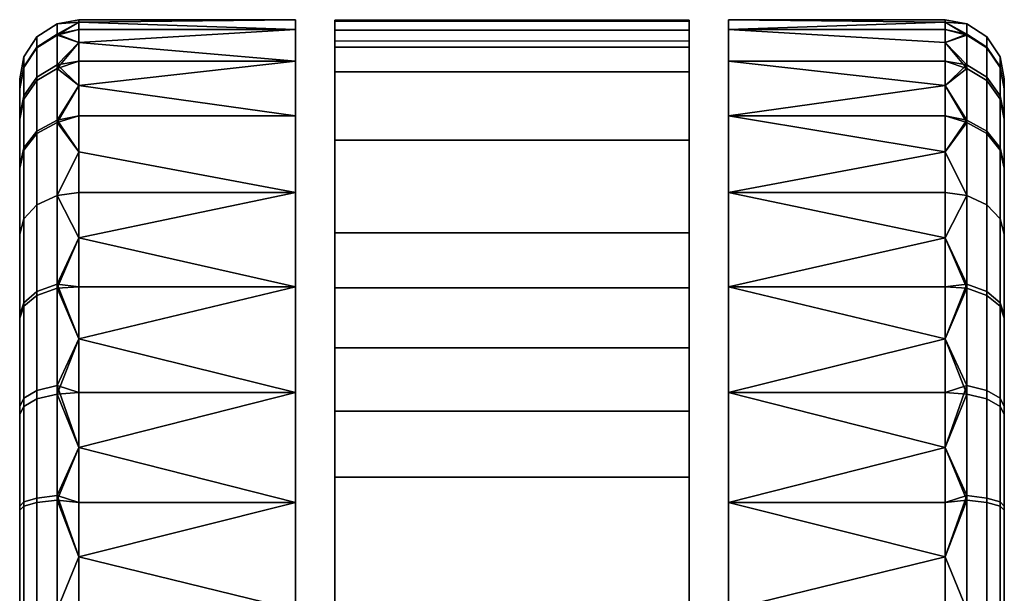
# Model space of a CAD drawing. Header units: millimetres. Extents: x -347 to 347, y -351 to 323.
# Tile 165 of 165: x 174 to 224, y 294 to 323. Entities that reach past the tile are written whole.
import ezdxf

# ---------------------------------------------------------------- set-up
doc = ezdxf.new("R2010")
doc.units = ezdxf.units.MM
doc.header["$MEASUREMENT"] = 0
doc.layers.add('kolecka', color=250, linetype='Continuous')

msp = doc.modelspace()

# ---------------------------------------------------------------- meshes
at = {"layer": 'kolecka'}
mesh = msp.add_polyface(dxfattribs=at)
corners = [(190.259, 321.352, 39.073), (190.259, 263.846, 38.9), (190.259, 320.107, 42.327), (190.259, 262.83, 32.606), (190.259, 322.215, 35.673), (190.259, 322.676, 32.196), (190.259, 263.416, 36.822), (190.259, 321.67, 22), (190.259, 262.932, 26.202), (190.259, 322.729, 28.713), (188.259, 309.173, 4.89), (177.259, 309.173, 4.89), (177.259, 311.666, 6.709), (177.259, 306.536, 3.351), (188.259, 313.97, 8.787), (188.259, 309.173, 55.11), (177.259, 309.173, 55.11), (177.259, 306.536, 56.649), (188.259, 303.8, 57.894), (188.259, 313.97, 51.213), (177.259, 313.97, 51.213), (177.259, 311.666, 53.291), (177.259, 313.97, 8.787), (175.138, 308.935, 5.787), (176.155, 309.307, 5.232), (176.155, 304.157, 2.477), (175.138, 303.902, 3.095), (175.138, 313.349, 9.407), (176.155, 313.822, 8.935), (174.47, 312.63, 10.127), (174.47, 308.37, 6.633), (174.259, 311.849, 10.907), (174.259, 307.757, 7.551), (174.259, 315.323, 15.177), (174.47, 316.246, 14.571), (174.259, 311.849, 49.093), (174.47, 312.63, 49.873), (174.47, 316.124, 45.613), (174.259, 315.206, 45), (175.138, 308.744, 54.34), (176.155, 309.111, 54.898), (176.155, 313.822, 51.065), (175.138, 313.349, 50.593), (174.47, 308.186, 53.49), (174.259, 307.58, 52.567), (177.259, 316.047, 11.091), (176.155, 303.722, 57.698), (174.259, 307.757, 7.551), (174.259, 319.278, 24.941), (174.259, 315.323, 15.177), (174.259, 311.849, 10.907), (174.259, 307.58, 52.567), (174.259, 311.849, 49.093), (174.259, 315.206, 45)]
mesh.append_faces([[corners[k] for k in face] for face in [(0, 1, 2, 2), (3, 4, 5, 5), (4, 6, 0, 0), (7, 8, 9, 9), (10, 11, 12, 12), (10, 13, 11, 11), (14, 10, 12, 12), (15, 16, 17, 18), (19, 20, 21, 15), (14, 12, 22, 22), (15, 21, 16, 16), (23, 24, 25, 26), (27, 28, 24, 23), (29, 27, 23, 30), (31, 29, 30, 32), (33, 34, 29, 31), (35, 36, 37, 38), (39, 40, 41, 42), (43, 39, 42, 36), (44, 43, 36, 35), (24, 12, 11, 11), (28, 22, 12, 12), (28, 45, 22, 22), (24, 11, 13, 13), (28, 12, 24, 24), (25, 24, 13, 13), (41, 21, 20, 20), (40, 16, 21, 21), (40, 17, 16, 16), (40, 21, 41, 41), (46, 17, 40, 40), (47, 48, 49, 49), (50, 47, 49, 49), (51, 52, 53, 53), (47, 51, 53, 53)]])
mesh = msp.add_polyface(dxfattribs=at)
corners = [(175.138, 317.096, 14.013), (176.155, 317.654, 13.646), (176.155, 313.822, 8.935), (175.138, 313.349, 9.407), (174.47, 316.246, 14.571), (174.47, 312.63, 10.127), (175.138, 319.834, 19.28), (176.155, 320.456, 19.034), (174.47, 318.889, 19.654), (174.259, 317.862, 20.061), (174.259, 315.323, 15.177), (175.138, 321.362, 24.544), (176.155, 322.018, 24.419), (174.47, 320.363, 24.734), (174.259, 319.278, 24.941), (175.138, 321.879, 30), (176.155, 322.547, 30), (174.47, 320.862, 30), (174.259, 319.758, 30), (175.138, 321.318, 35.681), (176.155, 321.973, 35.812), (174.47, 320.32, 35.483), (174.259, 319.237, 35.267), (175.138, 319.662, 41.145), (176.155, 320.28, 41.4), (174.47, 318.723, 40.755), (174.259, 317.702, 40.333), (175.138, 316.969, 46.178), (176.155, 317.525, 46.549), (174.47, 316.124, 45.613), (174.259, 315.206, 45), (175.138, 313.349, 50.593), (176.155, 313.822, 51.065), (174.47, 312.63, 49.873), (177.259, 316.047, 11.091), (177.259, 321.599, 21.745), (177.259, 322.635, 27.304), (177.259, 321.599, 38.255), (177.259, 319.405, 43.779), (177.259, 322.635, 32.696), (177.259, 319.405, 16.221), (177.259, 313.97, 51.213), (177.259, 316.047, 48.909), (174.259, 315.323, 15.177), (174.259, 319.278, 24.941), (174.259, 317.862, 20.061), (174.259, 307.757, 7.551), (174.259, 319.237, 35.267), (174.259, 315.206, 45), (174.259, 317.702, 40.333), (174.259, 319.758, 30)]
mesh.append_faces([[corners[k] for k in face] for face in [(0, 1, 2, 3), (4, 0, 3, 5), (6, 7, 1, 0), (8, 6, 0, 4), (9, 8, 4, 10), (11, 12, 7, 6), (13, 11, 6, 8), (14, 13, 8, 9), (15, 16, 12, 11), (17, 15, 11, 13), (18, 17, 13, 14), (19, 20, 16, 15), (21, 19, 15, 17), (22, 21, 17, 18), (23, 24, 20, 19), (25, 23, 19, 21), (26, 25, 21, 22), (27, 28, 24, 23), (29, 27, 23, 25), (30, 29, 25, 26), (31, 32, 28, 27), (33, 31, 27, 29), (1, 34, 2, 2), (12, 35, 7, 7), (16, 36, 12, 12), (24, 37, 20, 20), (28, 38, 24, 24), (16, 20, 39, 39), (1, 7, 40, 40), (32, 41, 42, 28), (43, 44, 45, 45), (46, 47, 44, 44), (47, 48, 49, 49), (46, 48, 47, 47), (47, 50, 44, 44)]])
mesh = msp.add_polyface(dxfattribs=at)
corners = [(208.259, 322.729, 28.713), (208.259, 321.67, 22), (190.259, 321.67, 22), (190.259, 322.729, 28.713), (208.259, 322.676, 32.196), (190.259, 322.676, 32.196), (208.259, 321.352, 39.073), (208.259, 322.215, 35.673), (190.259, 322.215, 35.673), (190.259, 321.352, 39.073), (208.259, 320.107, 42.327), (190.259, 320.107, 42.327), (188.259, 313.97, 8.787), (177.259, 316.047, 11.091), (177.259, 317.867, 13.584), (188.259, 317.867, 13.584), (177.259, 319.405, 16.221), (188.259, 320.65, 18.957), (188.259, 322.757, 30), (188.259, 322.256, 24.541), (177.259, 322.635, 27.304), (177.259, 322.757, 30), (177.259, 322.635, 32.696), (188.259, 322.256, 35.459), (177.259, 320.65, 18.957), (177.259, 321.599, 21.745), (188.259, 320.65, 41.043), (177.259, 320.65, 41.043), (177.259, 319.405, 43.779), (188.259, 317.867, 46.416), (177.259, 317.867, 46.416), (177.259, 316.047, 48.909), (188.259, 313.97, 51.213), (177.259, 322.256, 35.459), (177.259, 321.599, 38.255), (177.259, 313.97, 8.787), (177.259, 322.256, 24.541), (177.259, 313.97, 51.213), (176.155, 317.654, 13.646), (176.155, 320.456, 19.034), (176.155, 322.018, 24.419), (176.155, 322.547, 30), (176.155, 321.973, 35.812), (176.155, 320.28, 41.4), (176.155, 317.525, 46.549)]
mesh.append_faces([[corners[k] for k in face] for face in [(0, 1, 2, 3), (4, 0, 3, 5), (6, 7, 8, 9), (10, 6, 9, 11), (12, 13, 14, 15), (15, 14, 16, 17), (18, 19, 20, 20), (18, 21, 22, 23), (17, 24, 25, 19), (26, 27, 28, 29), (29, 30, 31, 32), (23, 33, 34, 26), (12, 35, 13, 13), (17, 16, 24, 24), (19, 25, 36, 36), (19, 36, 20, 20), (23, 22, 33, 33), (21, 18, 20, 20), (26, 34, 27, 27), (32, 31, 37, 37), (30, 29, 28, 28), (38, 14, 13, 13), (38, 16, 14, 14), (39, 25, 24, 24), (40, 36, 25, 25), (41, 21, 20, 20), (41, 22, 21, 21), (40, 20, 36, 36), (42, 34, 33, 33), (43, 27, 34, 34), (44, 30, 28, 28), (44, 31, 30, 30), (43, 28, 27, 27), (42, 33, 22, 22), (39, 24, 16, 16)]])
mesh = msp.add_polyface(dxfattribs=at)
corners = [(190.259, 262.83, 32.606), (190.259, 322.676, 32.196), (190.259, 262.728, 30.473), (190.259, 262.757, 28.334), (190.259, 322.729, 28.713), (190.259, 262.932, 26.202), (190.259, 263.063, 34.728), (190.259, 322.215, 35.673), (190.259, 263.846, 38.9), (190.259, 321.352, 39.073), (190.259, 263.416, 36.822), (190.259, 321.67, 22), (190.259, 263.263, 24.086), (190.259, 320.107, 42.327), (190.259, 264.307, 40.959), (190.259, 316.631, 48.166), (190.259, 264.789, 43.012), (190.259, 265.788, 47.082), (190.259, 309.126, 55.14), (190.259, 265.283, 45.049), (190.259, 266.299, 49.098), (190.259, 266.816, 51.113), (190.259, 292.757, 60), (190.259, 263.748, 22), (190.259, 268.885, 59.066), (190.259, 269.127, 60), (190.259, 278.616, 60), (189.855, 277.658, 60.605), (190.259, 278.616, 60), (189.884, 270.091, 60.563), (189.538, 276.601, 61.082), (189.579, 271.133, 61.021), (190.259, 269.127, 60), (189.361, 272.247, 61.347), (189.259, 273.413, 61.5), (189.331, 275.455, 61.392), (189.259, 274.257, 61.5), (189.259, 274.257, 63), (189.259, 274.257, 61.5), (189.259, 273.413, 61.5), (190.889, 279.729, 63), (190.973, 279.855, 60), (190.259, 278.616, 60), (189.961, 277.938, 63), (189.331, 275.455, 61.392), (189.855, 277.658, 60.605), (189.538, 276.601, 61.082), (199.259, 284.257, 63), (195.578, 283.555, 63), (189.602, 271.678, 63), (189.259, 274.257, 63), (189.961, 277.938, 63), (190.889, 279.729, 63), (192.188, 281.328, 63), (193.787, 282.627, 63), (188.259, 281.714, 57.894), (177.259, 278.978, 56.649), (177.259, 276.341, 55.11), (188.259, 276.341, 55.11), (177.259, 273.848, 53.291), (188.259, 271.543, 51.213), (188.259, 276.341, 4.89), (177.259, 276.341, 4.89), (177.259, 278.978, 3.351), (188.259, 281.714, 2.106), (188.259, 271.543, 8.787), (177.259, 273.848, 6.709)]
mesh.append_faces([[corners[k] for k in face] for face in [(0, 1, 2, 2), (3, 4, 5, 5), (6, 7, 0, 0), (8, 9, 10, 10), (5, 11, 12, 12), (13, 8, 14, 14), (15, 14, 16, 16), (17, 18, 19, 19), (20, 21, 22, 22), (12, 11, 23, 23), (24, 25, 26, 26), (26, 22, 21, 21), (27, 28, 29, 29), (30, 27, 31, 31), (32, 29, 28, 28), (31, 33, 30, 30), (33, 34, 35, 35), (36, 35, 34, 34), (30, 33, 35, 35), (37, 38, 39, 39), (40, 41, 42, 43), (37, 44, 38, 38), (44, 37, 43, 43), (42, 45, 43, 43), (45, 46, 43, 43), (46, 44, 43, 43), (47, 48, 49, 49), (50, 49, 51, 51), (51, 49, 52, 52), (53, 49, 54, 54), (53, 52, 49, 49), (55, 56, 57, 58), (58, 57, 59, 60), (61, 62, 63, 64), (65, 66, 62, 61)]])
mesh = msp.add_polyface(dxfattribs=at)
corners = [(190.259, 262.757, 28.334), (190.259, 262.728, 30.473), (190.259, 322.729, 28.713), (190.259, 263.063, 34.728), (190.259, 263.416, 36.822), (190.259, 322.215, 35.673), (190.259, 264.789, 43.012), (190.259, 265.283, 45.049), (190.259, 316.631, 48.166), (190.259, 311.93, 53.073), (190.259, 322.676, 32.196), (190.259, 309.126, 55.14), (190.259, 265.788, 47.082), (190.259, 292.757, 60), (195.578, 283.555, 63), (195.374, 283.471, 60), (194.108, 282.828, 60), (193.787, 282.627, 63), (192.188, 281.328, 63), (191.87, 280.995, 60), (190.973, 279.855, 60), (190.889, 279.729, 63), (192.927, 281.996, 60), (199.259, 284.257, 60), (197.987, 284.176, 60), (199.259, 284.257, 63), (196.681, 283.918, 60), (197.987, 284.176, 60), (199.259, 284.257, 60), (190.259, 292.757, 60), (208.259, 292.757, 60), (195.374, 283.471, 60), (196.681, 283.918, 60), (194.108, 282.828, 60), (192.927, 281.996, 60), (190.259, 278.616, 60), (190.973, 279.855, 60), (191.87, 280.995, 60), (189.602, 271.678, 63), (195.578, 283.555, 63), (193.787, 282.627, 63), (188.259, 292.757), (177.259, 295.452, 0.121), (177.259, 298.216, 0.501), (188.259, 298.216, 0.501), (188.259, 298.216, 59.499), (177.259, 295.452, 59.879), (177.259, 292.757, 60), (188.259, 292.757, 60), (177.259, 290.061, 59.879), (188.259, 287.298, 59.499), (177.259, 284.502, 58.842), (177.259, 281.714, 57.894), (188.259, 281.714, 57.894), (188.259, 281.714, 2.106), (177.259, 281.714, 2.106), (177.259, 284.502, 1.158), (188.259, 287.298, 0.501), (177.259, 287.298, 0.501), (177.259, 290.061, 0.121), (177.259, 278.978, 3.351), (177.259, 292.757)]
mesh.append_faces([[corners[k] for k in face] for face in [(0, 1, 2, 2), (3, 4, 5, 5), (6, 7, 8, 8), (9, 8, 7, 7), (10, 2, 1, 1), (11, 9, 7, 7), (12, 13, 11, 11), (14, 15, 16, 17), (18, 19, 20, 21), (17, 16, 22, 18), (23, 24, 25, 25), (26, 14, 24, 24), (26, 15, 14, 14), (18, 22, 19, 19), (14, 25, 24, 24), (27, 28, 29, 29), (30, 29, 28, 28), (29, 31, 32, 32), (29, 32, 27, 27), (33, 31, 29, 29), (29, 34, 33, 33), (29, 35, 36, 36), (29, 36, 37, 37), (29, 37, 34, 34), (38, 39, 40, 40), (41, 42, 43, 44), (45, 46, 47, 48), (47, 49, 48, 48), (50, 48, 49, 49), (50, 51, 52, 53), (54, 55, 56, 57), (57, 58, 59, 41), (54, 60, 55, 55), (57, 56, 58, 58), (41, 59, 61, 61)]])
mesh = msp.add_polyface(dxfattribs=at)
corners = [(208.259, 262.757, 28.334), (208.259, 322.729, 28.713), (208.259, 262.728, 30.473), (208.259, 263.063, 34.728), (208.259, 322.215, 35.673), (208.259, 263.416, 36.822), (208.259, 320.107, 42.327), (208.259, 264.307, 40.959), (208.259, 263.846, 38.9), (208.259, 316.631, 48.166), (208.259, 264.789, 43.012), (208.259, 265.283, 45.049), (208.259, 278.616, 60), (208.259, 266.816, 51.113), (208.259, 292.757, 60), (209.187, 275.455, 61.392), (209.259, 274.257, 61.5), (209.259, 273.413, 61.5), (209.157, 272.247, 61.347), (208.663, 277.658, 60.605), (208.98, 276.601, 61.082), (208.94, 271.133, 61.021), (208.259, 278.616, 60), (208.635, 270.091, 60.563), (208.259, 269.127, 60), (209.259, 274.257, 63), (209.259, 273.413, 61.5), (209.259, 274.257, 61.5), (209.187, 275.455, 61.392), (208.557, 277.938, 63), (208.259, 278.616, 60), (207.545, 279.855, 60), (207.629, 279.729, 63), (206.33, 281.328, 63), (205.592, 281.996, 60), (204.411, 282.828, 60), (204.731, 282.627, 63), (206.648, 280.995, 60), (208.98, 276.601, 61.082), (208.663, 277.658, 60.605), (208.259, 292.757, 60), (207.545, 279.855, 60), (208.259, 278.616, 60), (189.602, 271.678, 63), (208.917, 271.678, 63), (199.259, 284.257, 63), (209.259, 274.257, 63), (208.557, 277.938, 63), (202.94, 283.555, 63), (204.731, 282.627, 63), (206.33, 281.328, 63), (207.629, 279.729, 63), (210.259, 281.714, 57.894), (210.259, 276.341, 55.11), (221.259, 276.341, 55.11), (221.259, 278.978, 56.649), (210.259, 271.543, 51.213), (221.259, 273.848, 53.291), (221.259, 281.714, 57.894), (210.259, 276.341, 4.89), (210.259, 281.714, 2.106), (221.259, 278.978, 3.351), (221.259, 276.341, 4.89), (221.259, 273.848, 6.709)]
mesh.append_faces([[corners[k] for k in face] for face in [(0, 1, 2, 2), (3, 4, 5, 5), (6, 7, 8, 8), (9, 10, 7, 7), (10, 9, 11, 11), (12, 13, 14, 14), (15, 16, 17, 17), (18, 15, 17, 17), (19, 20, 21, 21), (22, 19, 23, 23), (23, 24, 22, 22), (15, 18, 20, 20), (25, 26, 27, 27), (25, 27, 28, 28), (29, 25, 28, 28), (29, 30, 31, 32), (33, 34, 35, 36), (32, 31, 37, 33), (38, 29, 28, 28), (39, 30, 29, 29), (39, 29, 38, 38), (34, 33, 37, 37), (40, 41, 42, 42), (43, 44, 45, 45), (46, 47, 44, 44), (45, 44, 48, 48), (48, 44, 49, 49), (49, 44, 50, 50), (44, 51, 50, 50), (51, 44, 47, 47), (52, 53, 54, 55), (53, 56, 57, 54), (55, 58, 52, 52), (59, 60, 61, 62), (62, 63, 59, 59)]])
mesh = msp.add_polyface(dxfattribs=at)
corners = [(208.259, 322.215, 35.673), (208.259, 322.676, 32.196), (190.259, 322.676, 32.196), (190.259, 322.215, 35.673), (208.259, 316.631, 48.166), (208.259, 320.107, 42.327), (190.259, 320.107, 42.327), (190.259, 316.631, 48.166), (210.259, 317.867, 13.584), (221.259, 316.047, 11.091), (210.259, 313.97, 8.787), (210.259, 320.65, 18.957), (221.259, 319.405, 16.221), (221.259, 317.867, 13.584), (210.259, 322.757, 30), (221.259, 322.635, 27.304), (210.259, 322.256, 24.541), (210.259, 322.256, 35.459), (221.259, 322.635, 32.696), (221.259, 322.757, 30), (221.259, 321.599, 21.745), (221.259, 320.65, 18.957), (210.259, 320.65, 41.043), (210.259, 317.867, 46.416), (221.259, 319.405, 43.779), (221.259, 320.65, 41.043), (210.259, 313.97, 51.213), (221.259, 316.047, 48.909), (221.259, 317.867, 46.416), (221.259, 321.599, 38.255), (221.259, 313.97, 8.787), (221.259, 322.256, 24.541), (221.259, 322.256, 35.459), (221.259, 313.97, 51.213), (222.363, 317.654, 13.646), (222.363, 313.822, 8.935), (222.363, 320.456, 19.034), (222.363, 322.018, 24.419), (222.363, 322.547, 30), (222.363, 321.973, 35.812), (222.363, 320.28, 41.4), (222.363, 317.525, 46.549)]
mesh.append_faces([[corners[k] for k in face] for face in [(0, 1, 2, 3), (4, 5, 6, 7), (8, 9, 10, 10), (8, 11, 12, 13), (14, 15, 16, 16), (14, 17, 18, 19), (11, 16, 20, 21), (22, 23, 24, 25), (23, 26, 27, 28), (17, 22, 25, 29), (10, 9, 30, 30), (11, 21, 12, 12), (13, 9, 8, 8), (16, 31, 20, 20), (16, 15, 31, 31), (17, 32, 18, 18), (19, 15, 14, 14), (26, 33, 27, 27), (28, 24, 23, 23), (29, 32, 17, 17), (34, 9, 13, 13), (34, 13, 12, 12), (35, 30, 9, 9), (36, 21, 20, 20), (37, 20, 31, 31), (38, 15, 19, 19), (38, 19, 18, 18), (37, 31, 15, 15), (39, 32, 29, 29), (40, 29, 25, 25), (41, 24, 28, 28), (41, 28, 27, 27), (40, 25, 24, 24), (39, 18, 32, 32), (36, 12, 21, 21)]])
mesh = msp.add_polyface(dxfattribs=at)
corners = [(208.259, 262.83, 32.606), (208.259, 262.728, 30.473), (208.259, 322.676, 32.196), (208.259, 262.757, 28.334), (208.259, 262.932, 26.202), (208.259, 322.729, 28.713), (208.259, 263.063, 34.728), (208.259, 322.215, 35.673), (208.259, 263.846, 38.9), (208.259, 263.416, 36.822), (208.259, 321.352, 39.073), (208.259, 263.263, 24.086), (208.259, 321.67, 22), (208.259, 265.788, 47.082), (208.259, 265.283, 45.049), (208.259, 309.126, 55.14), (208.259, 263.748, 22), (208.259, 320.107, 42.327), (208.259, 306.08, 56.879), (208.259, 302.852, 58.251), (208.259, 292.757, 60), (204.731, 282.627, 63), (204.411, 282.828, 60), (203.145, 283.471, 60), (202.94, 283.555, 63), (201.838, 283.918, 60), (200.531, 284.176, 60), (199.259, 284.257, 63), (199.259, 284.257, 60), (199.259, 284.257, 60), (200.531, 284.176, 60), (208.259, 292.757, 60), (201.838, 283.918, 60), (203.145, 283.471, 60), (204.411, 282.828, 60), (205.592, 281.996, 60), (206.648, 280.995, 60), (207.545, 279.855, 60), (208.259, 299.509, 59.23), (190.259, 299.509, 59.23), (190.259, 292.757, 60), (221.259, 295.452, 0.121), (221.259, 292.757), (210.259, 292.757), (210.259, 298.216, 0.501), (221.259, 298.216, 0.501), (210.259, 298.216, 59.499), (210.259, 292.757, 60), (221.259, 292.757, 60), (221.259, 295.452, 59.879), (221.259, 298.216, 59.499), (221.259, 290.061, 59.879), (210.259, 287.298, 59.499), (221.259, 287.298, 59.499), (210.259, 281.714, 57.894), (221.259, 284.502, 58.842), (210.259, 281.714, 2.106), (210.259, 287.298, 0.501), (221.259, 284.502, 1.158), (221.259, 281.714, 2.106), (221.259, 290.061, 0.121), (221.259, 287.298, 0.501)]
mesh.append_faces([[corners[k] for k in face] for face in [(0, 1, 2, 2), (3, 4, 5, 5), (6, 0, 7, 7), (8, 9, 10, 10), (4, 11, 12, 12), (13, 14, 15, 15), (11, 16, 12, 12), (10, 17, 8, 8), (7, 10, 9, 9), (18, 19, 20, 20), (13, 15, 20, 20), (12, 5, 4, 4), (21, 22, 23, 24), (24, 25, 26, 27), (25, 24, 23, 23), (26, 28, 27, 27), (29, 30, 31, 31), (32, 31, 30, 30), (31, 32, 33, 33), (33, 34, 31, 31), (31, 34, 35, 35), (31, 36, 37, 37), (36, 31, 35, 35), (31, 38, 39, 40), (41, 42, 43, 43), (43, 44, 45, 41), (46, 47, 48, 49), (46, 49, 50, 50), (48, 47, 51, 51), (52, 51, 47, 47), (52, 53, 51, 51), (52, 54, 55, 53), (56, 57, 58, 59), (57, 43, 42, 60), (60, 61, 57, 57)]])
mesh = msp.add_polyface(dxfattribs=at)
corners = [(208.259, 264.307, 40.959), (208.259, 320.107, 42.327), (208.259, 316.631, 48.166), (208.259, 311.93, 53.073), (208.259, 265.283, 45.049), (208.259, 262.83, 32.606), (208.259, 322.676, 32.196), (208.259, 322.215, 35.673), (208.259, 262.728, 30.473), (208.259, 322.729, 28.713), (208.259, 309.126, 55.14), (208.259, 292.757, 60), (208.259, 306.08, 56.879), (208.259, 299.509, 59.23), (208.259, 302.852, 58.251), (208.259, 309.126, 55.14), (208.259, 311.93, 53.073), (190.259, 311.93, 53.073), (190.259, 309.126, 55.14), (208.259, 306.08, 56.879), (190.259, 306.08, 56.879), (208.259, 299.509, 59.23), (208.259, 302.852, 58.251), (190.259, 302.852, 58.251), (190.259, 299.509, 59.23), (208.259, 316.631, 48.166), (190.259, 316.631, 48.166), (210.259, 298.216, 0.501), (210.259, 303.8, 2.106), (221.259, 301.011, 1.158), (221.259, 298.216, 0.501), (210.259, 309.173, 4.89), (221.259, 306.536, 3.351), (221.259, 303.8, 2.106), (221.259, 311.666, 6.709), (221.259, 309.173, 4.89), (210.259, 313.97, 8.787), (210.259, 309.173, 55.11), (210.259, 303.8, 57.894), (221.259, 306.536, 56.649), (221.259, 309.173, 55.11), (210.259, 298.216, 59.499), (221.259, 301.011, 58.842), (221.259, 303.8, 57.894), (210.259, 313.97, 51.213), (221.259, 311.666, 53.291), (221.259, 313.97, 51.213), (221.259, 313.97, 8.787), (221.259, 298.216, 59.499), (222.363, 304.157, 2.477), (222.363, 298.568, 0.783), (222.363, 309.307, 5.232), (222.363, 313.822, 8.935), (222.363, 313.822, 51.065), (222.363, 309.111, 54.898), (222.363, 303.722, 57.698)]
mesh.append_faces([[corners[k] for k in face] for face in [(0, 1, 2, 2), (3, 4, 2, 2), (5, 6, 7, 7), (6, 8, 9, 9), (10, 4, 3, 3), (11, 10, 12, 12), (13, 11, 14, 14), (15, 16, 17, 18), (19, 15, 18, 20), (21, 22, 23, 24), (22, 19, 20, 23), (16, 25, 26, 17), (27, 28, 29, 30), (28, 31, 32, 33), (31, 34, 35, 35), (31, 35, 32, 32), (33, 29, 28, 28), (36, 34, 31, 31), (37, 38, 39, 40), (38, 41, 42, 43), (44, 37, 45, 46), (36, 47, 34, 34), (37, 40, 45, 45), (48, 42, 41, 41), (43, 39, 38, 38), (49, 29, 33, 33), (49, 33, 32, 32), (50, 30, 29, 29), (51, 35, 34, 34), (52, 34, 47, 47), (51, 32, 35, 35), (53, 46, 45, 45), (54, 45, 40, 40), (55, 39, 43, 43), (55, 43, 42, 42)]])
mesh = msp.add_polyface(dxfattribs=at)
corners = [(223.38, 317.096, 14.013), (223.38, 313.349, 9.407), (222.363, 313.822, 8.935), (222.363, 317.654, 13.646), (224.049, 316.246, 14.571), (224.049, 312.63, 10.127), (223.38, 319.834, 19.28), (222.363, 320.456, 19.034), (224.049, 318.889, 19.654), (224.259, 317.862, 20.061), (224.259, 315.323, 15.177), (223.38, 321.362, 24.544), (222.363, 322.018, 24.419), (224.049, 320.363, 24.734), (224.259, 319.278, 24.941), (223.38, 321.879, 30), (222.363, 322.547, 30), (224.049, 320.862, 30), (224.259, 319.758, 30), (223.38, 321.318, 35.681), (222.363, 321.973, 35.812), (224.049, 320.32, 35.483), (224.259, 319.237, 35.267), (223.38, 319.662, 41.145), (222.363, 320.28, 41.4), (224.049, 318.723, 40.755), (224.259, 317.702, 40.333), (223.38, 316.969, 46.178), (222.363, 317.525, 46.549), (224.049, 316.124, 45.613), (224.259, 315.206, 45), (223.38, 313.349, 50.593), (222.363, 313.822, 51.065), (224.049, 312.63, 49.873), (221.259, 316.047, 11.091), (221.259, 321.599, 21.745), (221.259, 322.635, 27.304), (221.259, 321.599, 38.255), (221.259, 319.405, 43.779), (221.259, 322.635, 32.696), (221.259, 319.405, 16.221), (221.259, 316.047, 48.909), (221.259, 313.97, 51.213), (224.259, 307.757, 7.551), (224.259, 315.323, 15.177), (224.259, 319.278, 24.941), (224.259, 317.862, 20.061), (224.259, 319.237, 35.267), (224.259, 317.702, 40.333), (224.259, 315.206, 45), (224.259, 319.758, 30)]
mesh.append_faces([[corners[k] for k in face] for face in [(0, 1, 2, 3), (4, 5, 1, 0), (6, 0, 3, 7), (8, 4, 0, 6), (9, 10, 4, 8), (11, 6, 7, 12), (13, 8, 6, 11), (14, 9, 8, 13), (15, 11, 12, 16), (17, 13, 11, 15), (18, 14, 13, 17), (19, 15, 16, 20), (21, 17, 15, 19), (22, 18, 17, 21), (23, 19, 20, 24), (25, 21, 19, 23), (26, 22, 21, 25), (27, 23, 24, 28), (29, 25, 23, 27), (30, 26, 25, 29), (31, 27, 28, 32), (33, 29, 27, 31), (3, 2, 34, 34), (12, 7, 35, 35), (16, 12, 36, 36), (24, 20, 37, 37), (28, 24, 38, 38), (16, 39, 20, 20), (3, 40, 7, 7), (32, 28, 41, 42), (43, 44, 45, 45), (44, 46, 45, 45), (43, 45, 47, 47), (47, 48, 49, 49), (47, 45, 50, 50)]])
mesh = msp.add_polyface(dxfattribs=at)
corners = [(190.259, 264.307, 40.959), (190.259, 316.631, 48.166), (190.259, 320.107, 42.327), (190.259, 292.757, 60), (190.259, 306.08, 56.879), (190.259, 309.126, 55.14), (190.259, 299.509, 59.23), (190.259, 302.852, 58.251), (188.259, 298.216, 0.501), (177.259, 298.216, 0.501), (177.259, 301.011, 1.158), (188.259, 303.8, 2.106), (177.259, 303.8, 2.106), (177.259, 306.536, 3.351), (188.259, 309.173, 4.89), (188.259, 303.8, 57.894), (177.259, 303.8, 57.894), (177.259, 301.011, 58.842), (188.259, 298.216, 59.499), (177.259, 298.216, 59.499), (177.259, 306.536, 56.649), (175.138, 303.902, 3.095), (176.155, 304.157, 2.477), (176.155, 298.568, 0.783), (175.138, 298.438, 1.439), (174.47, 303.512, 4.034), (174.47, 298.24, 2.436), (174.259, 303.09, 5.054), (174.259, 298.024, 3.519), (174.47, 308.37, 6.633), (175.138, 308.935, 5.787), (174.259, 307.757, 7.551), (175.138, 303.476, 57.077), (176.155, 303.722, 57.698), (176.155, 309.111, 54.898), (175.138, 308.744, 54.34), (174.47, 303.102, 56.131), (174.47, 308.186, 53.49), (174.259, 302.696, 55.104), (174.259, 307.58, 52.567), (175.138, 298.213, 58.605), (176.155, 298.338, 59.261), (174.47, 298.022, 57.606), (174.259, 297.816, 56.521), (177.259, 295.452, 0.121), (177.259, 295.452, 59.879), (174.259, 298.024, 3.519), (174.259, 307.757, 7.551), (174.259, 303.09, 5.054), (174.259, 287.489, 56.48), (174.259, 297.816, 56.521), (174.259, 307.58, 52.567), (174.259, 302.696, 55.104)]
mesh.append_faces([[corners[k] for k in face] for face in [(0, 1, 2, 2), (3, 4, 5, 5), (6, 7, 3, 3), (4, 3, 7, 7), (8, 9, 10, 11), (11, 12, 13, 14), (12, 11, 10, 10), (15, 16, 17, 18), (19, 18, 17, 17), (16, 15, 20, 20), (21, 22, 23, 24), (25, 21, 24, 26), (27, 25, 26, 28), (29, 30, 21, 25), (31, 29, 25, 27), (32, 33, 34, 35), (36, 32, 35, 37), (38, 36, 37, 39), (40, 41, 33, 32), (42, 40, 32, 36), (43, 42, 36, 38), (23, 9, 44, 44), (22, 12, 10, 10), (22, 13, 12, 12), (23, 10, 9, 9), (22, 10, 23, 23), (33, 16, 20, 20), (33, 17, 16, 16), (41, 45, 19, 19), (17, 33, 41, 41), (19, 17, 41, 41), (46, 47, 48, 48), (47, 49, 50, 50), (51, 50, 52, 52), (47, 50, 51, 51)]])
mesh = msp.add_polyface(dxfattribs=at)
corners = [(223.38, 303.902, 3.095), (223.38, 298.438, 1.439), (222.363, 298.568, 0.783), (222.363, 304.157, 2.477), (224.049, 303.512, 4.034), (224.049, 298.24, 2.436), (224.259, 303.09, 5.054), (224.259, 298.024, 3.519), (223.38, 308.935, 5.787), (222.363, 309.307, 5.232), (224.049, 308.37, 6.633), (224.259, 307.757, 7.551), (223.38, 313.349, 9.407), (222.363, 313.822, 8.935), (224.049, 312.63, 10.127), (224.259, 311.849, 10.907), (224.259, 315.323, 15.177), (224.049, 316.246, 14.571), (224.259, 311.849, 49.093), (224.259, 315.206, 45), (224.049, 316.124, 45.613), (224.049, 312.63, 49.873), (223.38, 308.744, 54.34), (223.38, 313.349, 50.593), (222.363, 313.822, 51.065), (222.363, 309.111, 54.898), (224.049, 308.186, 53.49), (224.259, 307.58, 52.567), (223.38, 303.476, 57.077), (222.363, 303.722, 57.698), (224.049, 303.102, 56.131), (224.259, 302.696, 55.104), (223.38, 298.213, 58.605), (222.363, 298.338, 59.261), (224.049, 298.022, 57.606), (224.259, 297.816, 56.521), (221.259, 301.011, 1.158), (221.259, 311.666, 6.709), (221.259, 306.536, 3.351), (221.259, 309.173, 55.11), (221.259, 306.536, 56.649), (221.259, 311.666, 53.291), (221.259, 301.011, 58.842), (221.259, 298.216, 59.499), (224.259, 298.024, 3.519), (224.259, 303.09, 5.054), (224.259, 307.757, 7.551), (224.259, 311.849, 10.907), (224.259, 315.323, 15.177), (224.259, 307.58, 52.567), (224.259, 315.206, 45), (224.259, 311.849, 49.093), (224.259, 302.696, 55.104), (224.259, 297.816, 56.521), (224.259, 319.237, 35.267)]
mesh.append_faces([[corners[k] for k in face] for face in [(0, 1, 2, 3), (4, 5, 1, 0), (6, 7, 5, 4), (8, 0, 3, 9), (10, 4, 0, 8), (11, 6, 4, 10), (12, 8, 9, 13), (14, 10, 8, 12), (15, 11, 10, 14), (16, 15, 14, 17), (18, 19, 20, 21), (22, 23, 24, 25), (26, 21, 23, 22), (27, 18, 21, 26), (28, 22, 25, 29), (30, 26, 22, 28), (31, 27, 26, 30), (32, 28, 29, 33), (34, 30, 28, 32), (35, 31, 30, 34), (3, 2, 36, 36), (13, 9, 37, 37), (3, 38, 9, 9), (25, 39, 40, 40), (25, 24, 41, 41), (29, 25, 40, 40), (42, 33, 29, 29), (43, 33, 42, 42), (44, 45, 46, 46), (47, 48, 46, 46), (49, 50, 51, 51), (49, 52, 53, 53), (46, 49, 53, 53), (46, 50, 49, 49), (46, 54, 50, 50)]])
mesh = msp.add_polyface(dxfattribs=at)
corners = [(177.259, 295.452, 0.121), (188.259, 292.757), (177.259, 292.757), (188.259, 298.216, 59.499), (177.259, 298.216, 59.499), (177.259, 295.452, 59.879), (188.259, 287.298, 59.499), (177.259, 290.061, 59.879), (177.259, 287.298, 59.499), (177.259, 284.502, 58.842), (175.138, 298.438, 1.439), (176.155, 298.568, 0.783), (176.155, 292.757, 0.211), (175.138, 292.757, 0.879), (174.47, 298.24, 2.436), (174.47, 292.757, 1.896), (174.259, 298.024, 3.519), (174.259, 292.757, 3), (175.138, 292.757, 59.122), (176.155, 292.757, 59.79), (176.155, 298.338, 59.261), (175.138, 298.213, 58.605), (174.47, 292.757, 58.105), (174.47, 298.022, 57.606), (174.259, 292.757, 57.001), (174.259, 297.816, 56.521), (175.138, 287.075, 58.561), (176.155, 286.945, 59.216), (174.47, 287.274, 57.563), (174.259, 287.489, 56.48), (174.259, 287.698, 3.478), (174.47, 287.491, 2.394), (174.47, 282.412, 3.869), (174.259, 282.818, 4.895), (176.155, 287.175, 0.738), (175.138, 287.301, 1.395), (177.259, 292.757, 60), (176.155, 281.356, 57.523), (177.259, 287.298, 0.501), (177.259, 284.502, 1.158), (177.259, 290.061, 0.121), (176.155, 281.791, 2.302), (174.259, 287.489, 56.48), (174.259, 307.757, 7.551), (174.259, 277.934, 7.433), (174.259, 292.757, 57.001), (174.259, 297.816, 56.521), (174.259, 287.698, 3.478), (174.259, 298.024, 3.519), (174.259, 292.757, 3)]
mesh.append_faces([[corners[k] for k in face] for face in [(0, 1, 2, 2), (3, 4, 5, 5), (6, 7, 8, 8), (6, 8, 9, 9), (10, 11, 12, 13), (14, 10, 13, 15), (16, 14, 15, 17), (18, 19, 20, 21), (22, 18, 21, 23), (24, 22, 23, 25), (26, 27, 19, 18), (28, 26, 18, 22), (29, 28, 22, 24), (30, 31, 32, 33), (13, 12, 34, 35), (15, 13, 35, 31), (17, 15, 31, 30), (12, 0, 2, 2), (11, 0, 12, 12), (36, 5, 19, 19), (20, 19, 5, 5), (27, 8, 7, 7), (27, 9, 8, 8), (27, 7, 19, 19), (37, 9, 27, 27), (34, 38, 39, 39), (12, 2, 40, 40), (12, 40, 38, 34), (39, 41, 34, 34), (36, 19, 7, 7), (42, 43, 44, 44), (45, 46, 42, 42), (47, 44, 48, 48), (43, 48, 44, 44), (49, 47, 48, 48)]])
mesh = msp.add_polyface(dxfattribs=at)
corners = [(210.259, 287.298, 0.501), (221.259, 287.298, 0.501), (221.259, 284.502, 1.158), (223.38, 298.438, 1.439), (223.38, 292.757, 0.879), (222.363, 292.757, 0.211), (222.363, 298.568, 0.783), (224.049, 298.24, 2.436), (224.049, 292.757, 1.896), (224.259, 298.024, 3.519), (224.259, 292.757, 3), (223.38, 292.757, 59.122), (223.38, 298.213, 58.605), (222.363, 298.338, 59.261), (222.363, 292.757, 59.79), (224.049, 292.757, 58.105), (224.049, 298.022, 57.606), (224.259, 292.757, 57.001), (224.259, 297.816, 56.521), (223.38, 287.075, 58.561), (222.363, 286.945, 59.216), (224.049, 287.274, 57.563), (224.259, 287.489, 56.48), (224.259, 282.424, 54.946), (224.049, 282.001, 55.966), (224.049, 287.491, 2.394), (224.049, 282.412, 3.869), (223.38, 282.037, 2.923), (223.38, 287.301, 1.395), (224.259, 287.698, 3.478), (224.259, 282.818, 4.895), (222.363, 287.175, 0.738), (221.259, 292.757), (221.259, 295.452, 0.121), (221.259, 298.216, 0.501), (221.259, 298.216, 59.499), (221.259, 295.452, 59.879), (221.259, 292.757, 60), (221.259, 290.061, 59.879), (221.259, 287.298, 59.499), (221.259, 284.502, 58.842), (221.259, 290.061, 0.121), (224.259, 287.489, 56.48), (224.259, 277.934, 7.433), (224.259, 307.757, 7.551), (224.259, 292.757, 57.001), (224.259, 297.816, 56.521), (224.259, 287.698, 3.478), (224.259, 298.024, 3.519), (224.259, 292.757, 3)]
mesh.append_faces([[corners[k] for k in face] for face in [(0, 1, 2, 2), (3, 4, 5, 6), (7, 8, 4, 3), (9, 10, 8, 7), (11, 12, 13, 14), (15, 16, 12, 11), (17, 18, 16, 15), (19, 11, 14, 20), (21, 15, 11, 19), (22, 17, 15, 21), (23, 22, 21, 24), (25, 26, 27, 28), (29, 30, 26, 25), (4, 28, 31, 5), (8, 25, 28, 4), (10, 29, 25, 8), (5, 32, 33, 33), (6, 33, 34, 34), (6, 5, 33, 33), (13, 35, 36, 36), (37, 14, 36, 36), (13, 36, 14, 14), (20, 38, 39, 39), (20, 39, 40, 40), (20, 14, 38, 38), (31, 2, 1, 1), (5, 41, 32, 32), (5, 31, 1, 41), (37, 38, 14, 14), (42, 43, 44, 44), (45, 42, 46, 46), (47, 48, 43, 43), (44, 43, 48, 48), (44, 46, 42, 42), (49, 48, 47, 47)]])

doc.saveas('drawing.dxf')
